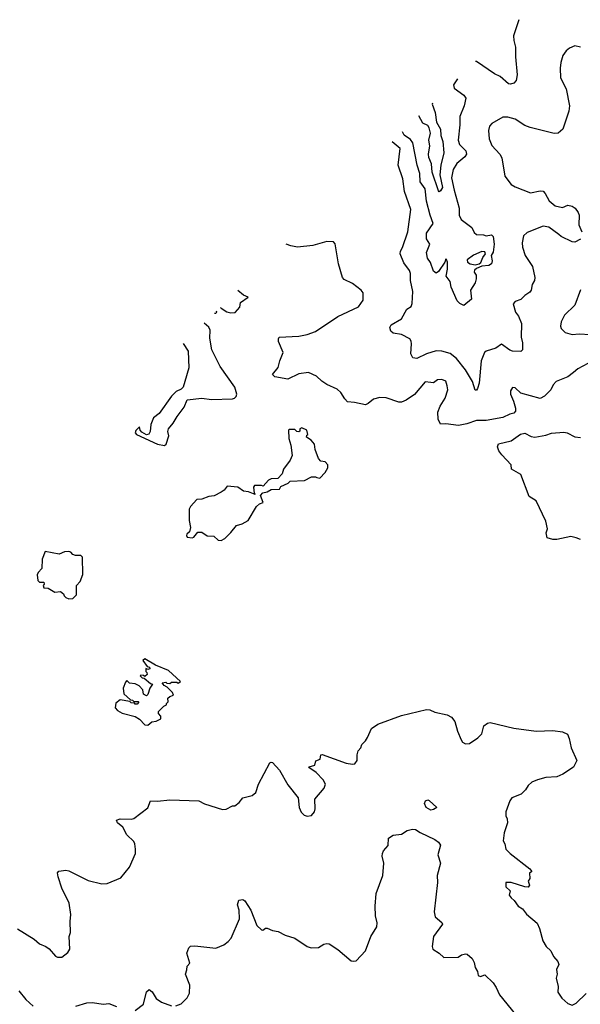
# Model space of a CAD drawing. Extents: x 2087054 to 2277909, y 548907 to 753496.
# Tile 253 of 256: x 2145541 to 2149584, y 696638 to 703734. Entities that reach past the tile are written whole.
import ezdxf

# ---------------------------------------------------------------- set-up
doc = ezdxf.new("R2010")
doc.units = 0

msp = doc.modelspace()

# ---------------------------------------------------------------- linework, layer by layer
at = {"layer": '0CON20XD'}
for points in [[(2149140.4, 703733.5), (2149103.2, 703616.8), (2149104.5, 703584.5), (2149116.7, 703535), (2149116.8, 703466.8), (2149129.4, 703335), (2149121.2, 703295), (2149104.1, 703275.9), (2149081.7, 703268.3), (2149065, 703272), (2149006.7, 703325), (2148965, 703344.2), (2148835, 703431.4), (2148828, 703432.4)], [(2149585, 703536), (2149543.9, 703546.1), (2149505, 703528.8), (2149481.2, 703508.8), (2149456.7, 703475), (2149443.9, 703426.1), (2149438.8, 703385), (2149442, 703315), (2149481.2, 703235), (2149507, 703113), (2149501.9, 703075), (2149458.1, 702945), (2149425, 702915.7), (2149395, 702912.5), (2149222.9, 702957.1), (2149185, 702971.9), (2149115, 703015.6), (2149060.7, 703030.7), (2149025, 703030), (2148945, 702984.4), (2148928.5, 702965), (2148920.7, 702935), (2148926.4, 702875), (2148946.1, 702826.1), (2149004.3, 702764.3), (2149019.1, 702739.1), (2149038.8, 702605), (2149085, 702546.7), (2149115, 702528.8), (2149225, 702486.7), (2149295, 702500.8), (2149315, 702498), (2149330.9, 702480.9), (2149358.3, 702428.3), (2149403, 702393), (2149455, 702381.2), (2149495, 702396.2), (2149525, 702388.8), (2149545.9, 702375.9), (2149568.8, 702345), (2149576.2, 702325), (2149573.3, 702255), (2149593.9, 702203.9)], [(2148697.9, 703306.9), (2148670, 703265), (2148675, 703240), (2148745, 703190), (2148757.6, 703167.6), (2148746.6, 703113.4), (2148714.4, 703035), (2148714.5, 702975), (2148702.5, 702865), (2148712.7, 702835), (2148758.2, 702788.2), (2148763.9, 702765), (2148752.3, 702745), (2148693, 702697), (2148668.1, 702655), (2148654.7, 702595), (2148675, 702504), (2148710.8, 702375), (2148711.1, 702325), (2148724.1, 702294.1), (2148801.2, 702235), (2148819.1, 702199.1), (2148834.7, 702184.7), (2148885, 702182.9), (2148905, 702176.2), (2148943.6, 702183.6), (2148955, 702170), (2148963.1, 702115), (2148955, 702057.5), (2148941.2, 702035), (2148947.5, 701995), (2148943.8, 701975), (2148925, 701962), (2148875, 701957.5), (2148835, 701941.2), (2148821.7, 701928.3), (2148818, 701915), (2148832, 701892), (2148834.1, 701865.9), (2148825, 701837.5), (2148792.5, 701785), (2148800.5, 701719.5), (2148745, 701673.3), (2148715, 701687.8), (2148695, 701707.5), (2148652, 701805), (2148645.8, 701845.8), (2148617.5, 701885), (2148625.7, 701935), (2148626.7, 701985), (2148620, 702005), (2148615, 702010), (2148607.5, 701985), (2148561.2, 701918.8), (2148545, 701906.7), (2148525, 701921.2), (2148503.3, 701983.3), (2148482.7, 702015), (2148473.7, 702056.3), (2148500, 702115), (2148475.4, 702155.4), (2148475.3, 702195), (2148522.3, 702265), (2148500.2, 702325), (2148475.6, 702425), (2148465.8, 702515), (2148430.2, 702565), (2148425.6, 702625), (2148406.9, 702685), (2148377.2, 702845), (2148359.2, 702869.2), (2148315, 702900.8), (2148301.3, 702924.7)], [(2148517.4, 703133), (2148515.2, 703125), (2148538.1, 703065), (2148547.3, 702995), (2148574.8, 702945), (2148578.3, 702898.3), (2148591.7, 702855), (2148600.6, 702775), (2148579.1, 702685), (2148572, 702615), (2148590, 702525), (2148575, 702500), (2148565, 702493.8), (2148560.6, 702500.6), (2148515.4, 702635), (2148511.7, 702695), (2148490.7, 702739.3), (2148488.8, 702765), (2148500, 702825), (2148490.7, 702865), (2148504.6, 702915), (2148495.1, 702955.1), (2148485, 702970.2), (2148448.2, 702988.2), (2148420.7, 703039.7)], [(2149585, 702152.5), (2149545, 702130), (2149525, 702133.3), (2149445, 702171.2), (2149428.8, 702185), (2149357.4, 702237.4), (2149315, 702245.6), (2149200.2, 702199.8), (2149175, 702176.7), (2149165.7, 702125), (2149167.5, 702095), (2149185.7, 702035), (2149240, 701955), (2149257.1, 701875), (2149254, 701855), (2149236.2, 701825), (2149230, 701785), (2149220.3, 701769.7), (2149183.8, 701746.2), (2149155, 701718), (2149115, 701703.3), (2149100, 701685), (2149116.7, 701625), (2149137.7, 701597.7), (2149160.6, 701545), (2149156.7, 701445), (2149168, 701405), (2149167.5, 701355), (2149155, 701342.5), (2149095, 701344), (2149075, 701352), (2149015, 701396.2), (2148975, 701366.7), (2148904.2, 701345.8), (2148893.8, 701335), (2148868.6, 701275), (2148854.5, 701114.5), (2148842, 701075), (2148835, 701064), (2148825, 701062.5), (2148807.1, 701127.1), (2148755, 701210), (2148691.2, 701291.2), (2148645, 701326.7), (2148585, 701345.5), (2148545, 701347.5), (2148475, 701325.4), (2148405, 701291.1), (2148376.8, 701296.8), (2148362.2, 701325), (2148367, 701397), (2148365, 701416.7), (2148355, 701434.2), (2148295, 701465.4), (2148235, 701474.2), (2148218.8, 701488.8), (2148211.2, 701515), (2148219.2, 701535), (2148295, 701578.5), (2148333.5, 701646.5), (2148363.6, 701666.4), (2148370.7, 701689.3), (2148375.6, 701775), (2148360, 701855), (2148359.1, 701905), (2148351.5, 701925), (2148310.7, 701980.7), (2148284.5, 702045), (2148287.3, 702065), (2148302.3, 702092.3), (2148340.4, 702205), (2148362.3, 702365), (2148316.2, 702496.2), (2148305, 702586.2), (2148270.9, 702685), (2148284.4, 702805), (2148228.1, 702854.1)], [(2149675, 701275.8), (2149565, 701218.2), (2149535, 701191.9), (2149495, 701160), (2149410, 701125), (2149388.9, 701101.1), (2149371.4, 701065), (2149325, 701020.8), (2149295, 701003.8), (2149155, 701042), (2149115, 701080), (2149095, 701082.5), (2149081.4, 701058.6), (2149079.4, 701035), (2149103.2, 700983.2), (2149116.9, 700935), (2149117.5, 700912.5), (2149105, 700898.8), (2149075, 700891.4), (2149025, 700867.5), (2148905, 700844.4), (2148835, 700845.6), (2148765, 700820), (2148705, 700810), (2148615, 700820), (2148575, 700817.5), (2148559.2, 700855), (2148555.7, 700905), (2148572.6, 700947.4), (2148610, 701005), (2148627.5, 701065), (2148624.1, 701094.1), (2148615, 701127.5), (2148585, 701141.2), (2148555, 701138), (2148525, 701115.8), (2148505, 701119.5), (2148465, 701123.6), (2148388.1, 701031.9), (2148328.2, 700991.8), (2148295, 700977.1), (2148275, 700976.5), (2148185, 701009.4), (2148138.8, 701011.2), (2148092.3, 700997.7), (2148055, 700966.7), (2148035, 700958.8), (2147955.8, 700975.8), (2147905, 700980), (2147885, 701000), (2147857.5, 701047.5), (2147831.7, 701071.7), (2147756.7, 701105), (2147719.5, 701129.5), (2147682.5, 701165), (2147625, 701191.2), (2147555, 701182), (2147475, 701142), (2147380.5, 701160.5), (2147363.6, 701176.4), (2147405, 701227.5), (2147416.2, 701275), (2147441.2, 701335), (2147408, 701415), (2147406.7, 701433.3), (2147412.5, 701445), (2147555, 701452.5), (2147615, 701464.5), (2147675, 701485.8), (2147835, 701595.6), (2147983.8, 701665), (2148017.3, 701712.7), (2148018.8, 701765), (2148003.3, 701785), (2147941.3, 701831.3), (2147881.7, 701861.7), (2147868.8, 701875), (2147839.2, 701975), (2147817, 702117), (2147803.6, 702133.6), (2147755, 702134), (2147655, 702106), (2147545, 702094.4), (2147495.9, 702104.1), (2147463.2, 702116.8)], [(2148825, 701968), (2148855, 701973.3), (2148867.3, 701982.7), (2148881.1, 702018.9), (2148900, 702045), (2148895, 702060), (2148875, 702062.5), (2148813, 702037), (2148768.3, 702001.7), (2148770, 701985), (2148790, 701975), (2148825, 701968)], [(2146988.3, 701659.1), (2146993.9, 701653.9), (2147035, 701628), (2147065, 701620), (2147095, 701623.8), (2147128.3, 701661.7), (2147132.5, 701695), (2147190, 701735), (2147155, 701747.5), (2147115.6, 701781.8)], [(2149584.1, 701785.9), (2149544.2, 701675.8), (2149470.8, 701605), (2149445.8, 701555), (2149440.8, 701525), (2149447, 701507), (2149475, 701480), (2149524.3, 701464.3), (2149575, 701470.6), (2149655, 701465.6)], [(2146947.2, 701619.4), (2146955, 701617.5), (2146962.5, 701625), (2146960.4, 701632.1)], [(2146719.7, 701400.1), (2146756.2, 701345), (2146760, 701225), (2146732.5, 701125), (2146720, 701085), (2146705, 701070), (2146670, 701055), (2146635, 701020), (2146547.5, 700895), (2146506.4, 700863.6), (2146487.5, 700815), (2146482.5, 700765), (2146473, 700747), (2146455, 700742.5), (2146421.2, 700761.2), (2146410, 700775), (2146405, 700800), (2146378.3, 700771.7), (2146374.2, 700755), (2146384.3, 700744.3), (2146535, 700673.5), (2146585, 700664.2), (2146596.7, 700675), (2146616.1, 700733.9), (2146608.8, 700765), (2146613.8, 700785), (2146648, 700825), (2146675.9, 700874.1), (2146728.3, 700941.7), (2146750, 700995), (2146855, 701006.7), (2146925, 700996.2), (2147075, 701000), (2147090, 701005), (2147101.7, 701018.3), (2147106.7, 701035), (2147093.3, 701085), (2146988, 701235), (2146926.7, 701355), (2146911.7, 701438.3), (2146916, 701495), (2146905, 701517.5), (2146871.1, 701546.1)], [(2146995, 699980), (2147020, 699995), (2147063, 700037), (2147105, 700087.5), (2147145, 700100), (2147190, 700125), (2147250, 700225), (2147270, 700245), (2147297.5, 700255), (2147277.5, 700305), (2147295, 700322.5), (2147325, 700330), (2147355, 700347.5), (2147415, 700350), (2147425, 700370), (2147477, 700393), (2147493, 700407), (2147595, 700412.5), (2147645, 700440), (2147675, 700440), (2147683, 700433), (2147705, 700430), (2147745, 700470), (2147762.5, 700505), (2147762.5, 700525), (2147745, 700547.5), (2147713, 700553), (2147695, 700570), (2147672.5, 700635), (2147667.5, 700675), (2147643.9, 700703.9), (2147610, 700725), (2147611.7, 700738.3), (2147620, 700745), (2147612.5, 700775), (2147575, 700792.5), (2147562.5, 700785), (2147561.7, 700768.3), (2147555, 700762.5), (2147540, 700765), (2147525, 700780), (2147485, 700780), (2147480, 700775), (2147482, 700715), (2147496.1, 700666.1), (2147506.1, 700593.9), (2147490.7, 700559.3), (2147443.3, 700495), (2147435, 700460), (2147402.5, 700427.5), (2147355, 700423.8), (2147335.9, 700414.1), (2147297.5, 700372.5), (2147285, 700377.5), (2147233.9, 700376.1), (2147226.7, 700365), (2147231.7, 700321.7), (2147238.3, 700311.7), (2147191.4, 700331.4), (2147155.6, 700335.6), (2147115, 700363.3), (2147038.3, 700371.7), (2147016.4, 700343.6), (2146995, 700327.5), (2146945, 700302.5), (2146905, 700297.5), (2146855, 700277.5), (2146820, 700275), (2146772.5, 700225), (2146762.5, 700205), (2146762.5, 700125), (2146773.3, 700075), (2146767, 700043), (2146746.7, 700025), (2146743.3, 700015), (2146750, 700005), (2146785, 700000), (2146796.2, 700003.8), (2146825, 700040), (2146855, 700040), (2146893, 700013), (2146941.7, 700011.7), (2146971.7, 699981.7), (2146995, 699980)], [(2149585, 699986.7), (2149555, 700000), (2149515, 700008), (2149415, 699987.5), (2149385, 699987.5), (2149345, 700000), (2149338.8, 700035), (2149346.2, 700065), (2149335, 700120), (2149266.2, 700265), (2149215, 700297.5), (2149156.2, 700455), (2149086.7, 700495), (2149086.1, 700526.1), (2149017, 700597), (2148996.4, 700626.4), (2148986.7, 700655), (2148993.9, 700676.1), (2149085, 700698.8), (2149152.7, 700747.3), (2149185, 700753.8), (2149230.5, 700730.5)], [(2149230.5, 700730.5), (2149255, 700726), (2149335, 700738.8), (2149375, 700753.8), (2149465, 700760), (2149490, 700755), (2149545, 700727.5), (2149585, 700722.5)], [(2145895, 699560), (2145925, 699562.5), (2145951.7, 699588.3), (2145950, 699655), (2145977.5, 699685), (2145997.5, 699735), (2145995, 699860), (2145981.7, 699871.7), (2145945, 699872.5), (2145925, 699880), (2145910, 699895), (2145895, 699900), (2145865, 699897.5), (2145825, 699882.5), (2145725, 699900), (2145703.9, 699846.1), (2145701.7, 699778.3), (2145675, 699750), (2145668.3, 699731.7), (2145673, 699693), (2145685, 699680), (2145715, 699680), (2145717.5, 699665), (2145710, 699655), (2145715, 699640), (2145747, 699637), (2145795, 699606.7), (2145835, 699612.5), (2145856.4, 699596.4), (2145861.7, 699581.7), (2145875, 699570), (2145895, 699560)], [(2146465, 698650), (2146495, 698672.5), (2146525, 698677.5), (2146560, 698695), (2146560, 698715), (2146543, 698733), (2146543, 698747), (2146580, 698785), (2146600, 698795), (2146600, 698805), (2146611.7, 698818.3), (2146610, 698845), (2146623, 698857), (2146650, 698865), (2146642.5, 698885), (2146605, 698922.5), (2146582.5, 698935), (2146570, 698955), (2146595, 698960), (2146603, 698953), (2146625, 698950), (2146635, 698960), (2146675, 698960), (2146685, 698952.5), (2146700, 698965), (2146615, 699042.5), (2146521.7, 699081.7), (2146445, 699127.5), (2146430, 699115), (2146461.7, 699071.7), (2146478.3, 699068.3), (2146480, 699055), (2146465, 699050), (2146451.7, 699058.3), (2146450, 699035), (2146458.3, 699028.3), (2146460, 699015), (2146445, 699000), (2146435, 699007.5), (2146415, 699010), (2146410, 699005), (2146425, 698990), (2146438.3, 698988.3), (2146485, 698950), (2146500, 698945), (2146480, 698915), (2146465, 698870), (2146455, 698860), (2146433.6, 698873.6), (2146430, 698905), (2146403.6, 698933.6), (2146375, 698946.7), (2146333, 698953), (2146315, 698970), (2146305, 698960), (2146287.5, 698915), (2146292.5, 698875), (2146341.7, 698831.7), (2146355, 698830), (2146365, 698820), (2146395, 698820), (2146400, 698815), (2146388.3, 698801.7), (2146375, 698800), (2146368.3, 698808.3), (2146345, 698810), (2146335, 698820), (2146265, 698832.5), (2146235, 698807.5), (2146230, 698775), (2146247.5, 698755), (2146280, 698735), (2146375, 698712.5), (2146405, 698692.5), (2146445, 698652.5), (2146465, 698650)], [(2145525, 697180.8), (2145645, 697106), (2145685, 697073.3), (2145730, 697055), (2145755, 697037.5), (2145800, 696985), (2145815, 696977.5), (2145845, 696977.5), (2145889.3, 697010.7), (2145902.5, 697035), (2145897.5, 697125), (2145908.8, 697155), (2145906.1, 697233.9), (2145911.2, 697285), (2145897.3, 697367.3), (2145846, 697475), (2145818.8, 697555), (2145813.3, 697585), (2145823.3, 697596.7), (2145875, 697603.3), (2145895, 697598.8), (2146035, 697528.8), (2146135, 697506), (2146172.3, 697507.7), (2146270.5, 697549.5), (2146333.6, 697626.4), (2146376.4, 697723.6), (2146376.7, 697755), (2146372.5, 697795), (2146365, 697810), (2146315, 697858.8), (2146285, 697913.8), (2146246.2, 697945), (2146238.8, 697965), (2146265, 697974.2), (2146345, 697971.9), (2146365, 697977.5), (2146465, 698053.3), (2146485, 698103.3), (2146535, 698102), (2146625, 698112), (2146833.9, 698103.9), (2146875, 698082), (2147005, 698042), (2147030, 698045), (2147075, 698067.5), (2147091.7, 698068.3), (2147125, 698092.5), (2147150, 698125), (2147216.7, 698143.3), (2147243.8, 698165), (2147263.8, 698225), (2147345, 698377.5), (2147355, 698383.3), (2147365, 698380), (2147415.8, 698325.8), (2147475, 698220), (2147548.8, 698125), (2147556, 698055), (2147571.7, 698021.7), (2147591.7, 698001.7), (2147613.6, 697993.6), (2147645, 697997.5), (2147666.1, 698023.9), (2147673, 698047), (2147670, 698115), (2147736.7, 698195), (2147746.2, 698225), (2147730.6, 698255), (2147678.2, 698308.2), (2147627.5, 698345), (2147630, 698350), (2147669.3, 698360.7), (2147677, 698393), (2147707.5, 698405), (2147712.5, 698435), (2147723, 698437), (2147895, 698375.6), (2147942, 698368), (2147958.3, 698371.7), (2147974, 698395), (2147974.2, 698435), (2147982, 698465), (2148002.5, 698485), (2148009.3, 698510.7), (2148035, 698536.7), (2148048.6, 698561.4), (2148077.1, 698625), (2148125, 698655.8), (2148295, 698720), (2148475, 698762.5), (2148498.8, 698758.8), (2148535, 698742), (2148625, 698723.3), (2148655, 698707.1), (2148678.1, 698675), (2148697.5, 698605), (2148724.4, 698544.4), (2148735, 698526.7), (2148755, 698513.8), (2148785, 698518), (2148845, 698557.5), (2148872.7, 698587.3), (2148888, 698645), (2148915, 698663.8), (2148935, 698667.5), (2149105, 698628.1), (2149265, 698605.8), (2149385, 698610), (2149455, 698601.2), (2149492.5, 698585), (2149503.8, 698553.8), (2149517.5, 698485), (2149560, 698395), (2149535, 698347.5), (2149457.5, 698295), (2149415, 698277.5), (2149335, 698272.5), (2149275, 698256.4), (2149235, 698237.8), (2149207.1, 698215), (2149187.9, 698182.1), (2149157.1, 698152.9), (2149090, 698125), (2149076.2, 698105), (2149046.7, 698025), (2149046.7, 697995), (2149056.2, 697975), (2149060, 697945), (2149035.9, 697874.1), (2149026.7, 697815), (2149040, 697795), (2149048, 697755), (2149077.1, 697725), (2149219.2, 697615), (2149233.3, 697595), (2149218.3, 697581.7), (2149220, 697545), (2149207.5, 697525), (2149216.7, 697495), (2149207.5, 697482.5), (2149185, 697484.4), (2149084.2, 697515.8), (2149047.5, 697515), (2149046.7, 697485), (2149077.5, 697455), (2149071.2, 697425), (2149084.2, 697404.2), (2149105.9, 697385.9), (2149135.8, 697345.8), (2149166.4, 697326.4), (2149195, 697286.2), (2149271.7, 697221.7), (2149290, 697185), (2149313.3, 697095), (2149337.5, 697055), (2149372.3, 697022.3), (2149391.7, 696981.7), (2149422.5, 696945), (2149428.8, 696925), (2149412.3, 696887.7), (2149416, 696855), (2149410, 696825), (2149423.3, 696765), (2149422, 696725), (2149451.5, 696681.5), (2149495, 696643.3), (2149525, 696631.2), (2149555, 696646), (2149627.1, 696715)], [(2148505, 698036.9), (2148473.1, 698055), (2148460, 698085), (2148468.8, 698105), (2148485, 698112), (2148495, 698107.5), (2148550, 698055), (2148525, 698042.5), (2148505, 698036.9)], [(2146667, 696627), (2146705, 696641.2), (2146750, 696685), (2146767, 696717), (2146767.5, 696775), (2146737.5, 696855), (2146747.5, 696885), (2146748.3, 696911.7), (2146767.5, 696935), (2146747.5, 697005), (2146760, 697045), (2146774.2, 697055.8), (2146805, 697059.4), (2146955, 697041.2), (2147012.5, 697065), (2147045, 697090), (2147066.2, 697115), (2147126.8, 697253.2), (2147123.5, 697315), (2147112.5, 697355), (2147122.5, 697387.5), (2147151.7, 697391.7), (2147164.1, 697384.1), (2147209.2, 697315), (2147251.4, 697205), (2147285, 697173.3), (2147295, 697172.5), (2147315, 697186.7), (2147325, 697186.7), (2147365, 697168.8), (2147405, 697163.3), (2147455, 697136.7), (2147525, 697113.3), (2147613.9, 697053.9), (2147643.6, 697043.6), (2147695, 697046.7), (2147735, 697070), (2147755, 697076.7), (2147773.9, 697073.9), (2147835, 697032.5), (2147931.7, 696951.7), (2147945, 696947.5), (2147968.3, 696951.7), (2148035, 697022.5), (2148073.2, 697126.8), (2148115.7, 697195), (2148118.9, 697225), (2148107.8, 697275), (2148105.6, 697345), (2148111.9, 697435), (2148158.8, 697565), (2148167.5, 697655), (2148155.8, 697705), (2148157.5, 697725), (2148165, 697743.3), (2148197.3, 697782.7), (2148201.2, 697835), (2148234, 697856), (2148295, 697864.3), (2148335, 697890.8), (2148375, 697900.9), (2148395, 697898.2), (2148428.1, 697875), (2148534.4, 697825), (2148561.5, 697805), (2148575.8, 697785), (2148556.7, 697715), (2148575.8, 697655), (2148551.5, 697565), (2148554.6, 697515), (2148529.2, 697305), (2148537.9, 697267.9), (2148585.9, 697225.9), (2148590, 697215), (2148525.8, 697125), (2148516.2, 697055), (2148520, 697035), (2148565, 697006.7), (2148600, 696975), (2148703, 696977), (2148727.5, 696995), (2148755, 697001.2), (2148768.3, 696998.3), (2148805, 696967.5), (2148819.7, 696939.7), (2148825, 696902.5), (2148842.5, 696875), (2148847.5, 696845), (2148865, 696837.5), (2148895, 696850), (2148955, 696792.5), (2148977.9, 696757.9), (2149001.4, 696705), (2149115.7, 696565)], [(2145535, 696734.4), (2145585, 696672), (2145638.8, 696625)], [(2146375, 696592.5), (2146435, 696637.5), (2146455, 696727.5), (2146475, 696743.3), (2146496.4, 696726.4), (2146525, 696680), (2146565, 696652.5), (2146637, 696627)], [(2145945.5, 696624.5), (2146025, 696648.6), (2146065, 696650.6), (2146145, 696639.4), (2146185, 696644.4), (2146240.5, 696620.5)]]:
    msp.add_lwpolyline(points, dxfattribs=at)

doc.saveas('drawing.dxf')
